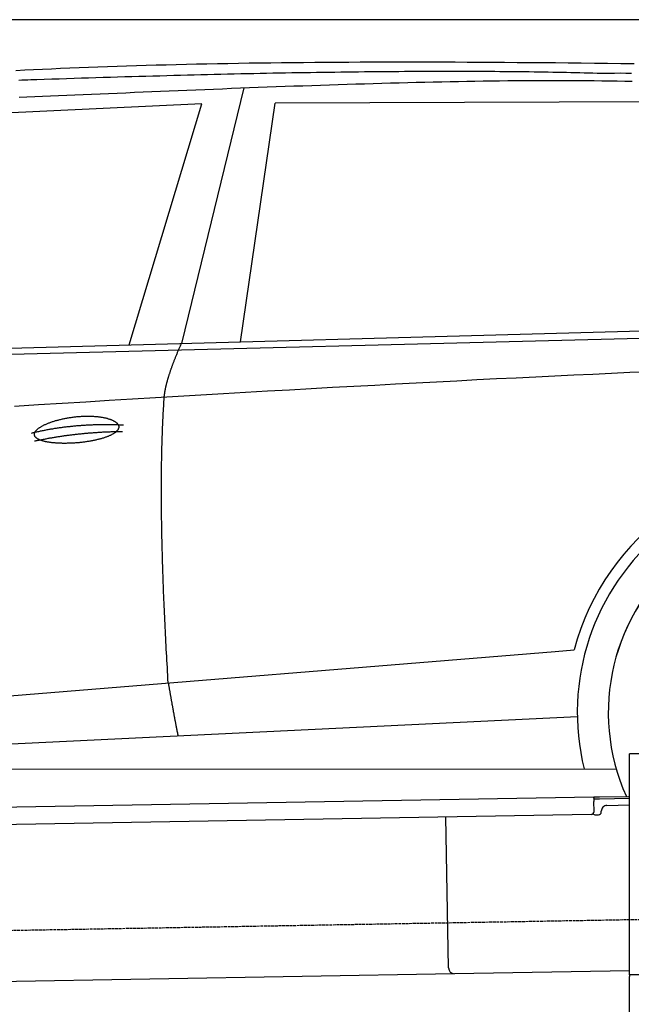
# Model space of a CAD drawing. Extents: x 1073 to 6773, y 5991 to 11616.
# Tile 39 of 58: x 3398 to 4451, y 9922 to 11616. Entities that reach past the tile are written whole.
import ezdxf

# ---------------------------------------------------------------- set-up
doc = ezdxf.new("R2010")
doc.units = 0
doc.linetypes.add('GEN3', pattern=[6.25, 5, -1.25])
doc.layers.get('0').update_dxf_attribs({"linetype": 'CONTINUOUS'})
doc.layers.add('3', color=6, linetype='GEN3')
doc.layers.add('CAR', color=10, linetype='CONTINUOUS')

msp = doc.modelspace()

# ---------------------------------------------------------------- linework, layer by layer
for p, q in [((5822.8, 11615.9), (2672.8, 11615.9)), ((4447.6, 9972.5), (4447.6, 10352.5)), ((4463.6, 10352.5), (4447.6, 10352.5)), ((4447.6, 9972.5), (4447.6, 10352.5)), ((1732.8, 10232.1), (4386.1, 10278.4)), ((4386.1, 10278.4), (4396.1, 10278.6)), ((4386.1, 10278.4), (4386.2, 10270.4)), ((4396.2, 10274.6), (4386.2, 10274.4)), ((4386.5, 10253.4), (4386.2, 10270.4)), ((4396.1, 10278.6), (4445.9, 10279.4)), ((4447.6, 10275.5), (4396.2, 10274.6)), ((4399, 10252.6), (4399, 10253.6)), ((4408.8, 10263.8), (4447.6, 10264.5)), ((4381.6, 10248.3), (1732.8, 10202.1)), ((4136.2, 9984), (4131.7, 10243.9)), ((4389.1, 10247.4), (4394.1, 10247.5)), ((4146.4, 9974.2), (1732.8, 9932)), ((4447.6, 9979.4), (4146.4, 9974.2)), ((4447.6, 9972.5), (4447.6, 9969.5)), ((4463.6, 9972.5), (4447.6, 9972.5)), ((4447.6, 9972.5), (4447.6, 9969.5)), ((4463.6, 9972.5), (4447.6, 9972.5)), ((4447.6, 8072.5), (4447.6, 9969.5))]:
    msp.add_line(p, q)
for centre, radius, start, end in [((4381.5, 10253.3), 5, 271, 1), ((4394, 10252.5), 5, 271, 1), ((4409, 10253.8), 10, 91, 181), ((4389, 10252.4), 5, 214.2367, 271), ((4146.2, 9984.2), 10, 181, 271)]:
    msp.add_arc(centre, radius, start, end)
at = {"layer": '3'}
msp.add_line((1175.3, 10010.3), (6230.5, 10098.5), dxfattribs=at)
at = {"layer": 'CAR'}
for p, q in [((3784.1, 11498.6), (3676.5, 11058.7)), ((3778.1, 11061.5), (3838, 11472.4)), ((4539.7, 11474.8), (3838, 11472.4)), ((3711.5, 11471), (3118.2, 11443.3)), ((3586.4, 11056.3), (3711.5, 11471)), ((2526.6, 11027.5), (5177.6, 11099.5)), ((2479.9, 11017.4), (5122.3, 11084.5)), ((2453.3, 10377.1), (4319.9, 10528.9)), ((4319.9, 10528.9), (4352.4, 10531.6)), ((2433.7, 10323.6), (4358.1, 10417)), ((2375.5, 10325.5), (4424.8, 10326.6))]:
    msp.add_line(p, q, dxfattribs=at)
for points in [[(3391.7, 11528.6, 0), (3406.9, 11529.4, 0), (3422.1, 11530.1, 0), (3437.5, 11530.9, 0), (3453, 11531.6, 0), (3468.7, 11532.3, 0), (3484.5, 11533, 0), (3500.5, 11533.6, 0), (3516.6, 11534.3, 0), (3532.8, 11534.9, 0), (3549.2, 11535.5, 0), (3565.7, 11536, 0), (3582.3, 11536.6, 0), (3599.1, 11537.1, 0), (3616, 11537.6, 0), (3633.1, 11538.1, 0), (3650.3, 11538.5, 0), (3667.6, 11538.9, 0), (3685.1, 11539.4, 0), (3702.7, 11539.7, 0), (3720.5, 11540.1, 0), (3738.4, 11540.5, 0), (3756.5, 11540.8, 0), (3774.7, 11541.1, 0), (3793, 11541.4, 0), (3811.5, 11541.6, 0), (3830.1, 11541.9, 0), (3848.8, 11542.1, 0), (3867.8, 11542.3, 0), (3886.8, 11542.5, 0), (3906, 11542.7, 0), (3925.3, 11542.8, 0), (3944.8, 11542.9, 0), (3964.4, 11543, 0), (3984.2, 11543.1, 0), (4004.1, 11543.2, 0), (4024.1, 11543.2, 0), (4044.3, 11543.3, 0), (4064.7, 11543.3, 0), (4085.1, 11543.3, 0), (4105.8, 11543.2, 0), (4126.5, 11543.2, 0), (4147.4, 11543.1, 0), (4168.5, 11543, 0), (4189.7, 11542.9, 0), (4211.1, 11542.8, 0), (4232.6, 11542.7, 0), (4254.2, 11542.5, 0), (4276, 11542.3, 0), (4297.9, 11542.2, 0), (4320, 11542, 0), (4342.2, 11541.7, 0), (4364.6, 11541.5, 0), (4387.2, 11541.2, 0), (4409.8, 11541, 0), (4432.6, 11540.7, 0), (4455.6, 11540.4, 0)], [(4391.8, 11523.5, 0), (4384.4, 11523.7, 0), (4377, 11523.9, 0), (4369.5, 11524.1, 0), (4362, 11524.3, 0), (4354.4, 11524.4, 0), (4346.7, 11524.6, 0), (4339, 11524.8, 0), (4331.2, 11524.9, 0), (4323.4, 11525.1, 0), (4315.5, 11525.3, 0), (4307.5, 11525.4, 0), (4299.5, 11525.5, 0), (4291.4, 11525.7, 0), (4283.3, 11525.8, 0), (4275.1, 11525.9, 0), (4266.8, 11526, 0), (4258.5, 11526.1, 0), (4250.1, 11526.2, 0), (4241.7, 11526.3, 0), (4233.2, 11526.3, 0), (4224.6, 11526.4, 0), (4216, 11526.5, 0), (4207.4, 11526.5, 0), (4198.6, 11526.6, 0), (4189.9, 11526.6, 0), (4181, 11526.7, 0), (4172.1, 11526.7, 0), (4163.1, 11526.7, 0), (4154.1, 11526.7, 0), (4145, 11526.7, 0), (4135.9, 11526.7, 0), (4126.7, 11526.7, 0), (4117.4, 11526.7, 0), (4108.1, 11526.7, 0), (4098.7, 11526.7, 0), (4089.3, 11526.6, 0), (4079.8, 11526.6, 0), (4070.2, 11526.6, 0), (4060.6, 11526.5, 0), (4050.9, 11526.4, 0), (4041.2, 11526.4, 0), (4031.4, 11526.3, 0), (4021.5, 11526.2, 0), (4011.6, 11526.1, 0), (4001.7, 11526, 0), (3991.6, 11525.9, 0), (3981.5, 11525.8, 0), (3971.4, 11525.7, 0), (3961.2, 11525.6, 0), (3950.9, 11525.5, 0), (3940.6, 11525.3, 0), (3930.2, 11525.2, 0), (3919.8, 11525, 0), (3909.2, 11524.9, 0), (3898.7, 11524.7, 0), (3888.1, 11524.5, 0), (3877.4, 11524.4, 0), (3866.6, 11524.2, 0), (3855.8, 11524, 0), (3845, 11523.8, 0), (3834.1, 11523.6, 0), (3823.1, 11523.4, 0), (3812, 11523.2, 0), (3800.9, 11522.9, 0), (3789.8, 11522.7, 0), (3778.6, 11522.5, 0), (3767.3, 11522.2, 0), (3756, 11522, 0), (3744.6, 11521.7, 0), (3733.1, 11521.4, 0), (3721.6, 11521.1, 0), (3710, 11520.9, 0), (3698.4, 11520.6, 0), (3686.7, 11520.3, 0), (3675, 11520, 0), (3663.2, 11519.7, 0), (3651.3, 11519.4, 0), (3639.4, 11519, 0), (3627.4, 11518.7, 0), (3615.4, 11518.4, 0), (3603.2, 11518, 0), (3591.1, 11517.7, 0), (3578.9, 11517.3, 0), (3566.6, 11516.9, 0), (3554.2, 11516.6, 0), (3541.9, 11516.2, 0), (3529.4, 11515.8, 0), (3516.9, 11515.4, 0), (3504.3, 11515, 0), (3491.7, 11514.6, 0), (3479, 11514.2, 0), (3466.2, 11513.8, 0), (3453.4, 11513.3, 0), (3440.5, 11512.9, 0), (3427.6, 11512.5, 0)], [(4451.1, 11523.5, 0), (4441.3, 11523.5, 0), (4431.5, 11523.6, 0), (4421.6, 11523.5, 0), (4411.7, 11523.5, 0), (4401.8, 11523.5, 0), (4391.8, 11523.5, 0)], [(3427.6, 11512.5, 0), (3422.5, 11512.3, 0), (3417.4, 11512.2, 0), (3412.3, 11512, 0), (3407.2, 11511.9, 0), (3402.1, 11511.7, 0), (3397, 11511.5, 0)], [(3397.4, 11482.3, 0), (3410.6, 11482.9, 0), (3424, 11483.5, 0), (3437.6, 11484.1, 0), (3451.3, 11484.7, 0), (3465.2, 11485.3, 0), (3479.2, 11486, 0), (3493.3, 11486.6, 0), (3507.6, 11487.2, 0), (3522, 11487.8, 0), (3536.5, 11488.5, 0), (3551.1, 11489.1, 0), (3565.8, 11489.7, 0), (3580.6, 11490.3, 0), (3595.5, 11491, 0), (3610.5, 11491.6, 0), (3625.5, 11492.2, 0), (3640.6, 11492.9, 0), (3655.7, 11493.5, 0), (3670.9, 11494.1, 0), (3686.1, 11494.7, 0), (3701.4, 11495.4, 0), (3716.7, 11496, 0), (3732, 11496.6, 0), (3747.4, 11497.2, 0), (3762.7, 11497.8, 0), (3778.1, 11498.4, 0), (3793.4, 11499, 0), (3808.8, 11499.6, 0), (3824.2, 11500.1, 0), (3839.5, 11500.7, 0), (3854.9, 11501.3, 0), (3870.2, 11501.8, 0), (3885.5, 11502.3, 0), (3900.7, 11502.9, 0), (3916, 11503.4, 0), (3931.2, 11503.9, 0), (3946.3, 11504.4, 0), (3961.5, 11504.9, 0), (3976.5, 11505.3, 0), (3991.6, 11505.8, 0), (4006.6, 11506.2, 0), (4021.5, 11506.7, 0), (4036.4, 11507.1, 0), (4051.2, 11507.5, 0), (4065.9, 11507.9, 0), (4080.7, 11508.2, 0), (4095.3, 11508.6, 0), (4109.9, 11508.9, 0), (4124.4, 11509.2, 0), (4138.8, 11509.5, 0), (4153.2, 11509.8, 0), (4167.5, 11510, 0), (4181.7, 11510.3, 0), (4195.9, 11510.5, 0), (4210, 11510.7, 0), (4224, 11510.8, 0), (4238, 11511, 0), (4251.9, 11511.1, 0), (4265.7, 11511.2, 0), (4279.4, 11511.3, 0), (4293.1, 11511.4, 0), (4306.8, 11511.4, 0), (4320.3, 11511.4, 0), (4333.8, 11511.4, 0), (4347.2, 11511.3, 0), (4360.5, 11511.2, 0), (4373.8, 11511.1, 0), (4387, 11511, 0), (4400.2, 11510.8, 0), (4413.3, 11510.6, 0), (4426.3, 11510.4, 0), (4439.3, 11510.2, 0), (4452.2, 11509.9, 0)], [(3647, 10966, 0), (3647, 10966.7, 0), (3647.1, 10967.3, 0), (3647.1, 10968, 0), (3647.2, 10968.7, 0), (3647.3, 10969.4, 0), (3647.3, 10970.1, 0), (3647.4, 10970.8, 0), (3647.5, 10971.5, 0), (3647.6, 10972.2, 0), (3647.7, 10972.9, 0), (3647.8, 10973.6, 0), (3647.9, 10974.4, 0), (3648.1, 10975.1, 0), (3648.2, 10975.8, 0), (3648.3, 10976.6, 0), (3648.4, 10977.4, 0), (3648.6, 10978.1, 0), (3648.7, 10978.9, 0), (3648.9, 10979.7, 0), (3649, 10980.5, 0), (3649.2, 10981.2, 0), (3649.4, 10982, 0), (3649.5, 10982.9, 0), (3649.7, 10983.7, 0), (3649.9, 10984.5, 0), (3650.1, 10985.3, 0), (3650.3, 10986.1, 0), (3650.5, 10987, 0), (3650.7, 10987.8, 0), (3650.9, 10988.7, 0), (3651.1, 10989.5, 0), (3651.3, 10990.4, 0), (3651.6, 10991.3, 0), (3651.8, 10992.2, 0), (3652, 10993.1, 0), (3652.3, 10994, 0), (3652.5, 10994.9, 0), (3652.8, 10995.8, 0), (3653, 10996.7, 0), (3653.3, 10997.6, 0), (3653.6, 10998.5, 0), (3653.9, 10999.5, 0), (3654.1, 11000.4, 0), (3654.4, 11001.4, 0), (3654.7, 11002.3, 0), (3655, 11003.3, 0), (3655.3, 11004.2, 0), (3655.6, 11005.2, 0), (3655.9, 11006.2, 0), (3656.3, 11007.2, 0), (3656.6, 11008.2, 0), (3656.9, 11009.2, 0), (3657.3, 11010.2, 0), (3657.6, 11011.2, 0), (3658, 11012.2, 0), (3658.3, 11013.3, 0), (3658.7, 11014.3, 0), (3659, 11015.4, 0), (3659.4, 11016.4, 0), (3659.8, 11017.5, 0), (3660.2, 11018.5, 0), (3660.6, 11019.6, 0), (3661, 11020.7, 0), (3661.3, 11021.8, 0), (3661.8, 11022.9, 0), (3662.2, 11023.9, 0), (3662.6, 11025.1, 0), (3663, 11026.2, 0), (3663.4, 11027.3, 0), (3663.9, 11028.4, 0), (3664.3, 11029.5, 0), (3664.7, 11030.7, 0), (3665.2, 11031.8, 0), (3665.7, 11033, 0), (3666.1, 11034.1, 0), (3666.6, 11035.3, 0), (3667, 11036.5, 0), (3667.5, 11037.7, 0), (3668, 11038.8, 0), (3668.5, 11040, 0), (3669, 11041.2, 0), (3669.5, 11042.4, 0), (3670, 11043.7, 0), (3670.5, 11044.9, 0), (3671, 11046.1, 0), (3671.5, 11047.3, 0), (3672.1, 11048.6, 0), (3672.6, 11049.8, 0), (3673.1, 11051.1, 0), (3673.7, 11052.3, 0), (3674.2, 11053.6, 0), (3674.8, 11054.9, 0), (3675.3, 11056.2, 0), (3675.9, 11057.5, 0), (3676.5, 11058.7, 0)], [(4479.5, 11010, 0), (4448.2, 11008.6, 0), (4416.4, 11007.1, 0), (4384.4, 11005.6, 0), (4352, 11004.1, 0), (4319.3, 11002.5, 0), (4286.2, 11000.9, 0), (4252.8, 10999.3, 0), (4219, 10997.6, 0), (4184.9, 10995.9, 0), (4150.4, 10994.1, 0), (4115.6, 10992.3, 0), (4080.5, 10990.5, 0), (4045, 10988.6, 0), (4009.2, 10986.6, 0), (3973, 10984.7, 0), (3936.4, 10982.7, 0), (3899.6, 10980.6, 0), (3862.4, 10978.5, 0), (3824.8, 10976.4, 0), (3786.9, 10974.2, 0), (3748.7, 10972, 0), (3710.1, 10969.7, 0), (3671.2, 10967.5, 0), (3631.9, 10965.1, 0), (3592.3, 10962.7, 0), (3552.3, 10960.3, 0), (3512, 10957.9, 0), (3471.3, 10955.4, 0), (3430.3, 10952.9, 0), (3389, 10950.3, 0)], [(3653.8, 10474.7, 0), (3653.4, 10481.3, 0), (3653, 10487.9, 0), (3652.6, 10494.4, 0), (3652.3, 10500.9, 0), (3651.9, 10507.3, 0), (3651.5, 10513.7, 0), (3651.2, 10520.1, 0), (3650.8, 10526.5, 0), (3650.5, 10532.8, 0), (3650.1, 10539.1, 0), (3649.8, 10545.4, 0), (3649.5, 10551.7, 0), (3649.2, 10557.9, 0), (3648.9, 10564.1, 0), (3648.6, 10570.2, 0), (3648.3, 10576.3, 0), (3648, 10582.4, 0), (3647.7, 10588.5, 0), (3647.4, 10594.5, 0), (3647.2, 10600.5, 0), (3646.9, 10606.5, 0), (3646.6, 10612.5, 0), (3646.4, 10618.4, 0), (3646.2, 10624.3, 0), (3645.9, 10630.1, 0), (3645.7, 10636, 0), (3645.5, 10641.8, 0), (3645.3, 10647.5, 0), (3645.1, 10653.3, 0), (3644.9, 10659, 0), (3644.7, 10664.7, 0), (3644.5, 10670.3, 0), (3644.3, 10675.9, 0), (3644.2, 10681.5, 0), (3644, 10687.1, 0), (3643.8, 10692.6, 0), (3643.7, 10698.1, 0), (3643.5, 10703.6, 0), (3643.4, 10709, 0), (3643.3, 10714.4, 0), (3643.2, 10719.8, 0), (3643, 10725.1, 0), (3642.9, 10730.5, 0), (3642.8, 10735.8, 0), (3642.7, 10741, 0), (3642.7, 10746.3, 0), (3642.6, 10751.5, 0), (3642.5, 10756.6, 0), (3642.4, 10761.8, 0), (3642.4, 10766.9, 0), (3642.3, 10772, 0), (3642.3, 10777, 0), (3642.2, 10782, 0), (3642.2, 10787, 0), (3642.2, 10792, 0), (3642.2, 10796.9, 0), (3642.2, 10801.8, 0), (3642.2, 10806.7, 0), (3642.2, 10811.5, 0), (3642.2, 10816.4, 0), (3642.2, 10821.1, 0), (3642.2, 10825.9, 0), (3642.3, 10830.6, 0), (3642.3, 10835.3, 0), (3642.3, 10840, 0), (3642.4, 10844.6, 0), (3642.5, 10849.2, 0), (3642.5, 10853.8, 0), (3642.6, 10858.3, 0), (3642.7, 10862.8, 0), (3642.8, 10867.3, 0), (3642.9, 10871.8, 0), (3643, 10876.2, 0), (3643.1, 10880.6, 0), (3643.2, 10885, 0), (3643.3, 10889.3, 0), (3643.4, 10893.6, 0), (3643.6, 10897.9, 0), (3643.7, 10902.1, 0), (3643.9, 10906.4, 0), (3644, 10910.5, 0), (3644.2, 10914.7, 0), (3644.4, 10918.8, 0), (3644.5, 10922.9, 0), (3644.7, 10927, 0), (3644.9, 10931, 0), (3645.1, 10935, 0), (3645.3, 10939, 0), (3645.5, 10943, 0), (3645.8, 10946.9, 0), (3646, 10950.8, 0), (3646.2, 10954.6, 0), (3646.5, 10958.5, 0), (3646.7, 10962.3, 0), (3647, 10966, 0)], [(3423.5, 10901.6, 0), (3423.5, 10902.1, 0), (3423.5, 10902.5, 0), (3423.5, 10903, 0), (3423.6, 10903.5, 0), (3423.7, 10904, 0), (3423.8, 10904.5, 0), (3424, 10905, 0), (3424.2, 10905.5, 0), (3424.5, 10906, 0), (3424.8, 10906.6, 0), (3425.1, 10907.1, 0), (3425.4, 10907.6, 0), (3425.8, 10908.1, 0), (3426.2, 10908.6, 0), (3426.7, 10909.2, 0), (3427.2, 10909.7, 0), (3427.7, 10910.2, 0), (3428.3, 10910.7, 0), (3428.9, 10911.3, 0), (3429.5, 10911.8, 0), (3430.2, 10912.3, 0), (3430.8, 10912.8, 0), (3431.6, 10913.4, 0), (3432.3, 10913.9, 0), (3433.1, 10914.4, 0), (3433.9, 10914.9, 0), (3434.8, 10915.4, 0), (3435.7, 10916, 0), (3436.6, 10916.5, 0), (3437.5, 10917, 0), (3438.5, 10917.5, 0), (3439.4, 10918, 0), (3440.5, 10918.5, 0), (3441.5, 10919, 0), (3442.6, 10919.5, 0), (3443.7, 10920, 0), (3444.8, 10920.5, 0), (3445.9, 10921, 0), (3447.1, 10921.4, 0), (3448.3, 10921.9, 0), (3449.5, 10922.4, 0), (3450.8, 10922.8, 0), (3452, 10923.3, 0), (3453.3, 10923.7, 0), (3454.6, 10924.2, 0), (3455.9, 10924.6, 0), (3457.3, 10925, 0), (3458.6, 10925.4, 0), (3460, 10925.9, 0), (3461.4, 10926.3, 0), (3462.8, 10926.7, 0), (3464.2, 10927, 0), (3465.7, 10927.4, 0), (3467.1, 10927.8, 0), (3468.6, 10928.1, 0), (3470.1, 10928.5, 0), (3471.6, 10928.8, 0), (3473.1, 10929.2, 0), (3474.6, 10929.5, 0), (3476.1, 10929.8, 0), (3477.6, 10930.1, 0), (3479.2, 10930.4, 0), (3480.7, 10930.6, 0), (3482.3, 10930.9, 0), (3483.8, 10931.2, 0), (3485.4, 10931.4, 0), (3487, 10931.6, 0), (3488.5, 10931.9, 0), (3490.1, 10932.1, 0), (3491.7, 10932.3, 0), (3493.3, 10932.5, 0), (3494.9, 10932.6, 0), (3496.4, 10932.8, 0), (3498, 10932.9, 0), (3499.6, 10933.1, 0), (3501.2, 10933.2, 0), (3502.8, 10933.3, 0), (3504.3, 10933.4, 0), (3505.9, 10933.5, 0), (3507.4, 10933.6, 0), (3509, 10933.6, 0), (3510.6, 10933.7, 0), (3512.1, 10933.7, 0), (3513.6, 10933.7, 0), (3515.2, 10933.7, 0), (3516.7, 10933.7, 0), (3518.2, 10933.7, 0), (3519.7, 10933.7, 0), (3521.2, 10933.6, 0), (3522.6, 10933.6, 0), (3524.1, 10933.5, 0), (3525.5, 10933.4, 0), (3527, 10933.3, 0), (3528.4, 10933.2, 0), (3529.8, 10933.1, 0), (3531.2, 10933, 0), (3532.5, 10932.8, 0), (3533.9, 10932.7, 0), (3535.2, 10932.5, 0), (3536.5, 10932.3, 0), (3537.8, 10932.1, 0), (3539.1, 10931.9, 0), (3540.4, 10931.7, 0), (3541.6, 10931.5, 0), (3542.8, 10931.3, 0), (3544, 10931, 0), (3545.2, 10930.8, 0), (3546.3, 10930.5, 0), (3547.4, 10930.2, 0), (3548.6, 10929.9, 0), (3549.6, 10929.6, 0), (3550.7, 10929.3, 0), (3551.7, 10929, 0), (3552.7, 10928.7, 0), (3553.7, 10928.3, 0), (3554.6, 10928, 0), (3555.5, 10927.6, 0), (3556.4, 10927.3, 0), (3557.3, 10926.9, 0), (3558.1, 10926.5, 0), (3558.9, 10926.1, 0), (3559.7, 10925.7, 0), (3560.4, 10925.3, 0), (3561.1, 10924.9, 0), (3561.8, 10924.5, 0), (3562.5, 10924.1, 0), (3563.1, 10923.7, 0), (3563.7, 10923.2, 0), (3564.2, 10922.8, 0), (3564.8, 10922.3, 0), (3565.3, 10921.9, 0), (3565.7, 10921.4, 0), (3566.2, 10921, 0), (3566.6, 10920.5, 0), (3566.9, 10920, 0), (3567.2, 10919.6, 0), (3567.5, 10919.1, 0), (3567.8, 10918.6, 0), (3568, 10918.1, 0), (3568.2, 10917.6, 0), (3568.4, 10917.2, 0), (3568.5, 10916.7, 0), (3568.6, 10916.2, 0), (3568.7, 10915.7, 0), (3568.7, 10915.2, 0), (3568.7, 10914.7, 0), (3568.7, 10914.2, 0), (3568.6, 10913.7, 0), (3568.5, 10913.2, 0), (3568.3, 10912.7, 0), (3568.2, 10912.2, 0), (3567.9, 10911.7, 0), (3567.7, 10911.2, 0), (3567.4, 10910.7, 0), (3567.1, 10910.2, 0), (3566.8, 10909.7, 0), (3566.4, 10909.2, 0), (3566, 10908.7, 0), (3565.5, 10908.2, 0), (3565, 10907.7, 0), (3564.5, 10907.2, 0), (3564, 10906.7, 0), (3563.4, 10906.2, 0), (3562.8, 10905.7, 0), (3562.2, 10905.2, 0), (3561.5, 10904.8, 0), (3560.8, 10904.3, 0), (3560.1, 10903.8, 0), (3559.3, 10903.3, 0), (3558.6, 10902.9, 0), (3557.7, 10902.4, 0), (3556.9, 10901.9, 0), (3556, 10901.5, 0), (3555.1, 10901, 0), (3554.2, 10900.6, 0), (3553.2, 10900.1, 0), (3552.2, 10899.7, 0), (3551.2, 10899.3, 0), (3550.2, 10898.8, 0), (3549.1, 10898.4, 0), (3548.1, 10898, 0), (3546.9, 10897.6, 0), (3545.8, 10897.2, 0), (3544.6, 10896.8, 0), (3543.5, 10896.4, 0), (3542.3, 10896, 0), (3541, 10895.6, 0), (3539.8, 10895.3, 0), (3538.5, 10894.9, 0), (3537.2, 10894.5, 0), (3535.9, 10894.2, 0), (3534.6, 10893.8, 0), (3533.2, 10893.5, 0), (3531.9, 10893.2, 0), (3530.5, 10892.8, 0), (3529.1, 10892.5, 0), (3527.7, 10892.2, 0), (3526.3, 10891.9, 0), (3524.8, 10891.6, 0), (3523.4, 10891.3, 0), (3521.9, 10891, 0), (3520.4, 10890.8, 0), (3518.9, 10890.5, 0), (3517.4, 10890.3, 0), (3515.9, 10890, 0), (3514.4, 10889.8, 0), (3512.8, 10889.5, 0), (3511.3, 10889.3, 0), (3509.7, 10889.1, 0), (3508.2, 10888.9, 0), (3506.6, 10888.7, 0), (3505.1, 10888.5, 0), (3503.5, 10888.4, 0), (3501.9, 10888.2, 0), (3500.3, 10888, 0), (3498.7, 10887.9, 0), (3497.1, 10887.7, 0), (3495.6, 10887.6, 0), (3494, 10887.5, 0), (3492.4, 10887.4, 0), (3490.8, 10887.3, 0), (3489.2, 10887.2, 0), (3487.6, 10887.1, 0), (3486.1, 10887, 0), (3484.5, 10887, 0), (3482.9, 10886.9, 0), (3481.3, 10886.9, 0), (3479.8, 10886.9, 0), (3478.2, 10886.8, 0), (3476.7, 10886.8, 0), (3475.2, 10886.8, 0), (3473.6, 10886.8, 0), (3472.1, 10886.8, 0), (3470.6, 10886.9, 0), (3469.1, 10886.9, 0), (3467.7, 10887, 0), (3466.2, 10887, 0), (3464.8, 10887.1, 0), (3463.3, 10887.2, 0), (3461.9, 10887.2, 0), (3460.5, 10887.3, 0), (3459.1, 10887.5, 0), (3457.7, 10887.6, 0), (3456.4, 10887.7, 0), (3455.1, 10887.8, 0), (3453.7, 10888, 0), (3452.4, 10888.1, 0), (3451.2, 10888.3, 0), (3449.9, 10888.5, 0), (3448.7, 10888.7, 0), (3447.5, 10888.9, 0), (3446.3, 10889.1, 0), (3445.2, 10889.3, 0), (3444, 10889.5, 0), (3442.9, 10889.7, 0), (3441.8, 10890, 0), (3440.8, 10890.2, 0), (3439.7, 10890.5, 0), (3438.7, 10890.8, 0), (3437.8, 10891, 0), (3436.8, 10891.3, 0), (3435.9, 10891.6, 0), (3435, 10891.9, 0), (3434.2, 10892.3, 0), (3433.3, 10892.6, 0), (3432.5, 10892.9, 0), (3431.8, 10893.2, 0), (3431, 10893.6, 0), (3430.3, 10894, 0), (3429.7, 10894.3, 0), (3429, 10894.7, 0), (3428.4, 10895.1, 0), (3427.8, 10895.5, 0), (3427.3, 10895.8, 0), (3426.8, 10896.2, 0), (3426.3, 10896.7, 0), (3425.9, 10897.1, 0), (3425.5, 10897.5, 0), (3425.1, 10897.9, 0), (3424.8, 10898.4, 0), (3424.5, 10898.8, 0), (3424.3, 10899.2, 0), (3424.1, 10899.7, 0), (3423.9, 10900.2, 0), (3423.7, 10900.6, 0), (3423.6, 10901.1, 0), (3423.5, 10901.6, 0)], [(3418.4, 10904.6, 0), (3420, 10905, 0), (3421.6, 10905.4, 0), (3423.1, 10905.8, 0), (3424.7, 10906.1, 0), (3426.3, 10906.5, 0), (3427.9, 10906.8, 0), (3429.5, 10907.2, 0), (3431.1, 10907.5, 0), (3432.7, 10907.9, 0), (3434.3, 10908.2, 0), (3435.9, 10908.5, 0), (3437.5, 10908.9, 0), (3439.1, 10909.2, 0), (3440.7, 10909.5, 0), (3442.3, 10909.8, 0), (3443.9, 10910.1, 0), (3445.5, 10910.4, 0), (3447.2, 10910.7, 0), (3448.8, 10911, 0), (3450.4, 10911.3, 0), (3452, 10911.6, 0), (3453.6, 10911.9, 0), (3455.3, 10912.1, 0), (3456.9, 10912.4, 0), (3458.5, 10912.7, 0), (3460.1, 10912.9, 0), (3461.8, 10913.2, 0), (3463.4, 10913.4, 0), (3465, 10913.6, 0), (3466.7, 10913.9, 0), (3468.3, 10914.1, 0), (3470, 10914.3, 0), (3471.6, 10914.6, 0), (3473.2, 10914.8, 0), (3474.9, 10915, 0), (3476.5, 10915.2, 0), (3478.2, 10915.4, 0), (3479.8, 10915.6, 0), (3481.5, 10915.8, 0), (3483.2, 10916, 0), (3484.8, 10916.1, 0), (3486.5, 10916.3, 0), (3488.1, 10916.5, 0), (3489.8, 10916.7, 0), (3491.5, 10916.8, 0), (3493.1, 10917, 0), (3494.8, 10917.1, 0), (3496.5, 10917.3, 0), (3498.1, 10917.4, 0), (3499.8, 10917.6, 0), (3501.5, 10917.7, 0), (3503.2, 10917.8, 0), (3504.8, 10917.9, 0), (3506.5, 10918, 0), (3508.2, 10918.2, 0), (3509.9, 10918.3, 0), (3511.6, 10918.4, 0), (3513.3, 10918.5, 0), (3515, 10918.6, 0), (3516.7, 10918.6, 0), (3518.3, 10918.7, 0), (3520.1, 10918.8, 0), (3521.8, 10918.9, 0), (3523.4, 10918.9, 0), (3525.2, 10919, 0), (3526.9, 10919.1, 0), (3528.6, 10919.1, 0), (3530.3, 10919.2, 0), (3532, 10919.2, 0), (3533.7, 10919.2, 0), (3535.4, 10919.3, 0), (3537.1, 10919.3, 0), (3538.8, 10919.3, 0), (3540.6, 10919.3, 0), (3542.3, 10919.3, 0), (3544, 10919.3, 0), (3545.7, 10919.3, 0), (3547.5, 10919.3, 0), (3549.2, 10919.3, 0), (3550.9, 10919.3, 0), (3552.7, 10919.3, 0), (3554.4, 10919.3, 0), (3556.1, 10919.2, 0), (3557.9, 10919.2, 0), (3559.6, 10919.2, 0), (3561.3, 10919.1, 0), (3563.1, 10919.1, 0), (3564.8, 10919, 0), (3566.6, 10919, 0), (3568.3, 10918.9, 0), (3570.1, 10918.8, 0), (3571.8, 10918.8, 0), (3573.6, 10918.7, 0), (3575.3, 10918.6, 0), (3577.1, 10918.5, 0)], [(3423.7, 10890.9, 0), (3425.3, 10891.2, 0), (3426.8, 10891.5, 0), (3428.4, 10891.9, 0), (3429.9, 10892.2, 0), (3431.5, 10892.5, 0), (3433, 10892.8, 0), (3434.6, 10893.1, 0), (3436.2, 10893.4, 0), (3437.7, 10893.7, 0), (3439.3, 10894, 0), (3440.8, 10894.3, 0), (3442.4, 10894.6, 0), (3444, 10894.9, 0), (3445.5, 10895.2, 0), (3447.1, 10895.5, 0), (3448.7, 10895.8, 0), (3450.2, 10896.1, 0), (3451.8, 10896.3, 0), (3453.4, 10896.6, 0), (3454.9, 10896.9, 0), (3456.5, 10897.1, 0), (3458.1, 10897.4, 0), (3459.7, 10897.7, 0), (3461.2, 10897.9, 0), (3462.8, 10898.2, 0), (3464.4, 10898.4, 0), (3466, 10898.7, 0), (3467.5, 10898.9, 0), (3469.1, 10899.1, 0), (3470.7, 10899.4, 0), (3472.3, 10899.6, 0), (3473.9, 10899.8, 0), (3475.4, 10900.1, 0), (3477, 10900.3, 0), (3478.6, 10900.5, 0), (3480.2, 10900.7, 0), (3481.8, 10900.9, 0), (3483.4, 10901.1, 0), (3485, 10901.3, 0), (3486.6, 10901.5, 0), (3488.1, 10901.7, 0), (3489.7, 10901.9, 0), (3491.3, 10902.1, 0), (3492.9, 10902.3, 0), (3494.5, 10902.5, 0), (3496.1, 10902.7, 0), (3497.7, 10902.8, 0), (3499.3, 10903, 0), (3500.9, 10903.2, 0), (3502.5, 10903.4, 0), (3504.1, 10903.5, 0), (3505.7, 10903.7, 0), (3507.3, 10903.8, 0), (3508.9, 10904, 0), (3510.5, 10904.1, 0), (3512.1, 10904.3, 0), (3513.7, 10904.4, 0), (3515.3, 10904.6, 0), (3516.9, 10904.7, 0), (3518.5, 10904.8, 0), (3520.1, 10905, 0), (3521.7, 10905.1, 0), (3523.3, 10905.2, 0), (3525, 10905.3, 0), (3526.6, 10905.5, 0), (3528.2, 10905.6, 0), (3529.8, 10905.7, 0), (3531.4, 10905.8, 0), (3533, 10905.9, 0), (3534.7, 10906, 0), (3536.3, 10906.1, 0), (3537.9, 10906.2, 0), (3539.5, 10906.3, 0), (3541.1, 10906.4, 0), (3542.8, 10906.4, 0), (3544.4, 10906.5, 0), (3546, 10906.6, 0), (3547.6, 10906.7, 0), (3549.2, 10906.7, 0), (3550.9, 10906.8, 0), (3552.5, 10906.9, 0), (3554.1, 10906.9, 0), (3555.8, 10907, 0), (3557.4, 10907, 0), (3559, 10907.1, 0), (3560.6, 10907.1, 0), (3562.3, 10907.2, 0), (3563.9, 10907.2, 0), (3565.5, 10907.2, 0), (3567.2, 10907.3, 0), (3568.8, 10907.3, 0), (3570.4, 10907.3, 0), (3572.1, 10907.3, 0), (3573.7, 10907.4, 0), (3575.4, 10907.4, 0)], [(3653.8, 10474.7, 0), (3654.1, 10473.4, 0), (3654.3, 10472, 0), (3654.5, 10470.7, 0), (3654.8, 10469.4, 0), (3655, 10468, 0), (3655.2, 10466.7, 0), (3655.4, 10465.4, 0), (3655.7, 10464.1, 0), (3655.9, 10462.8, 0), (3656.1, 10461.5, 0), (3656.3, 10460.3, 0), (3656.6, 10459, 0), (3656.8, 10457.8, 0), (3657, 10456.5, 0), (3657.2, 10455.3, 0), (3657.4, 10454, 0), (3657.7, 10452.8, 0), (3657.9, 10451.6, 0), (3658.1, 10450.4, 0), (3658.3, 10449.2, 0), (3658.5, 10448, 0), (3658.7, 10446.8, 0), (3658.9, 10445.7, 0), (3659.1, 10444.5, 0), (3659.3, 10443.3, 0), (3659.5, 10442.2, 0), (3659.8, 10441.1, 0), (3659.9, 10439.9, 0), (3660.2, 10438.8, 0), (3660.3, 10437.7, 0), (3660.6, 10436.6, 0), (3660.7, 10435.5, 0), (3660.9, 10434.4, 0), (3661.1, 10433.3, 0), (3661.3, 10432.3, 0), (3661.5, 10431.2, 0), (3661.7, 10430.2, 0), (3661.9, 10429.1, 0), (3662.1, 10428.1, 0), (3662.3, 10427, 0), (3662.5, 10426, 0), (3662.6, 10425, 0), (3662.8, 10424, 0), (3663, 10423, 0), (3663.2, 10422, 0), (3663.4, 10421.1, 0), (3663.5, 10420.1, 0), (3663.7, 10419.1, 0), (3663.9, 10418.2, 0), (3664.1, 10417.2, 0), (3664.2, 10416.3, 0), (3664.4, 10415.4, 0), (3664.6, 10414.5, 0), (3664.8, 10413.6, 0), (3664.9, 10412.7, 0), (3665.1, 10411.8, 0), (3665.2, 10410.9, 0), (3665.4, 10410, 0), (3665.6, 10409.2, 0), (3665.7, 10408.3, 0), (3665.9, 10407.4, 0), (3666.1, 10406.6, 0), (3666.2, 10405.8, 0), (3666.4, 10404.9, 0), (3666.5, 10404.1, 0), (3666.7, 10403.3, 0), (3666.8, 10402.5, 0), (3667, 10401.7, 0), (3667.1, 10401, 0), (3667.3, 10400.2, 0), (3667.4, 10399.4, 0), (3667.6, 10398.7, 0), (3667.7, 10397.9, 0), (3667.8, 10397.2, 0), (3668, 10396.5, 0), (3668.1, 10395.7, 0), (3668.3, 10395, 0), (3668.4, 10394.3, 0), (3668.6, 10393.6, 0), (3668.7, 10392.9, 0), (3668.8, 10392.3, 0), (3668.9, 10391.6, 0), (3669.1, 10390.9, 0), (3669.2, 10390.3, 0), (3669.3, 10389.6, 0), (3669.5, 10389, 0), (3669.6, 10388.4, 0), (3669.7, 10387.7, 0), (3669.8, 10387.1, 0), (3670, 10386.5, 0), (3670.1, 10385.9, 0), (3670.2, 10385.3, 0), (3670.3, 10384.8, 0), (3670.4, 10384.2, 0), (3670.6, 10383.6, 0)]]:
    msp.add_polyline3d(points, dxfattribs=at)
for radius, start, end in [(422.7, 4.6504, 165.2126), (403.4, 0.0315, 193.9312), (350, 337.6496, 204.3503), (350, 337.6876, 204.3503), (403.4, 201.1133, 201.667)]:
    msp.add_arc((4761.1, 10423.7), radius, start, end, dxfattribs=at)

doc.saveas('drawing.dxf')
